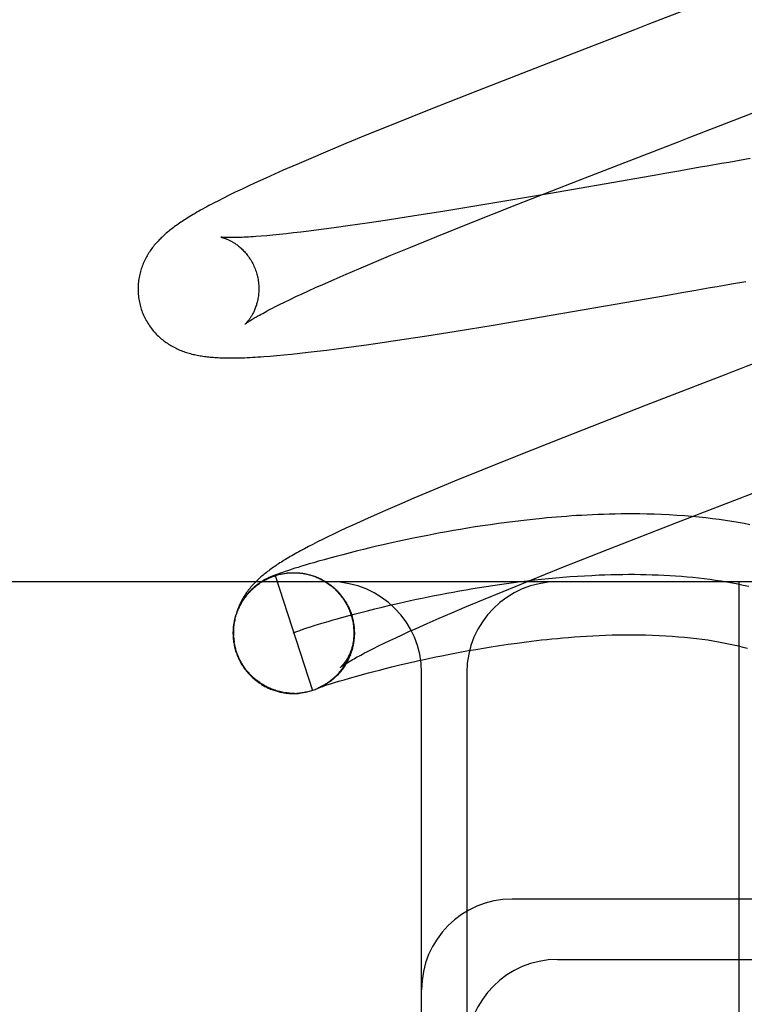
# Model space of a CAD drawing. Header units: inches. Extents: x 0 to 215, y 0 to 139.
# Tile 12 of 117: x 105.179 to 105.299, y 50.556 to 50.719. Entities that reach past the tile are written whole.
import ezdxf

# ---------------------------------------------------------------- set-up
doc = ezdxf.new("R2010")
doc.units = ezdxf.units.IN
doc.header["$LTSCALE"] = 11.804375
doc.header["$MEASUREMENT"] = 0
doc.linetypes.add('HIDDEN', pattern=[0.2, 0.1, -0.1])
doc.layers.add('DEFAULT_2', color=8, linetype='HIDDEN')

msp = doc.modelspace()

# ---------------------------------------------------------------- linework, layer by layer
at = {"layer": 'DEFAULT_2', "color": 8, "linetype": 'HIDDEN'}
for p, q in [((105.29834, 50.72415), (105.28262, 50.71806)), ((105.27041, 50.71334), (105.25444, 50.70712)), ((105.25444, 50.70712), (105.24642, 50.70395)), ((105.24642, 50.70395), (105.24069, 50.70165)), ((105.28975, 50.69948), (105.29986, 50.70339)), ((105.24069, 50.70165), (105.23613, 50.6998)), ((105.23613, 50.6998), (105.23263, 50.69836)), ((105.22927, 50.69696), (105.22685, 50.69593)), ((105.23263, 50.69836), (105.22927, 50.69696)), ((105.22685, 50.69593), (105.22451, 50.69493)), ((105.29955, 50.6959), (105.296, 50.69527)), ((105.22226, 50.69395), (105.22082, 50.69331)), ((105.22451, 50.69493), (105.22226, 50.69395)), ((105.28892, 50.69404), (105.28775, 50.69383)), ((105.21801, 50.69204), (105.21668, 50.69142)), ((105.2194, 50.69267), (105.21801, 50.69204)), ((105.22082, 50.69331), (105.2194, 50.69267)), ((105.26091, 50.68827), (105.27226, 50.69271)), ((105.28078, 50.69261), (105.26619, 50.69008)), ((105.28425, 50.69322), (105.28078, 50.69261)), ((105.21545, 50.69085), (105.21434, 50.69031)), ((105.21668, 50.69142), (105.21545, 50.69085)), ((105.21153, 50.68892), (105.21073, 50.6885)), ((105.21239, 50.68935), (105.21153, 50.68892)), ((105.21332, 50.68982), (105.21239, 50.68935)), ((105.21434, 50.69031), (105.21332, 50.68982)), ((105.26619, 50.69008), (105.25563, 50.68829)), ((105.24868, 50.68715), (105.24398, 50.6864)), ((105.25563, 50.68829), (105.24868, 50.68715)), ((105.25315, 50.68521), (105.26091, 50.68827)), ((105.23953, 50.68571), (105.23616, 50.68521)), ((105.24398, 50.6864), (105.23953, 50.68571)), ((105.22649, 50.68389), (105.2252, 50.68373)), ((105.22854, 50.68415), (105.22649, 50.68389)), ((105.2307, 50.68443), (105.22854, 50.68415)), ((105.23297, 50.68475), (105.2307, 50.68443)), ((105.23616, 50.68521), (105.23297, 50.68475)), ((105.24767, 50.68301), (105.25315, 50.68521)), ((105.21956, 50.68313), (105.21861, 50.68305)), ((105.22057, 50.68323), (105.21956, 50.68313)), ((105.22164, 50.68333), (105.22057, 50.68323)), ((105.22277, 50.68345), (105.22164, 50.68333)), ((105.22395, 50.68359), (105.22277, 50.68345)), ((105.2252, 50.68373), (105.22395, 50.68359)), ((105.24336, 50.68125), (105.24767, 50.68301)), ((105.24009, 50.67991), (105.24336, 50.68125)), ((105.23698, 50.67861), (105.24009, 50.67991)), ((105.23267, 50.67677), (105.23477, 50.67767)), ((105.23477, 50.67767), (105.23698, 50.67861)), ((105.2288, 50.67507), (105.23068, 50.6759)), ((105.23068, 50.6759), (105.23267, 50.67677)), ((105.22647, 50.67402), (105.22761, 50.67454)), ((105.22761, 50.67454), (105.2288, 50.67507)), ((105.28822, 50.67371), (105.29057, 50.67412)), ((105.29646, 50.67515), (105.29882, 50.67556)), ((105.2225, 50.67215), (105.22341, 50.67259)), ((105.22341, 50.67259), (105.22437, 50.67305)), ((105.22437, 50.67305), (105.2254, 50.67352)), ((105.2254, 50.67352), (105.22647, 50.67402)), ((105.26662, 50.66996), (105.28589, 50.6733)), ((105.28589, 50.6733), (105.28822, 50.67371)), ((105.22086, 50.67133), (105.22165, 50.67173)), ((105.22165, 50.67173), (105.2225, 50.67215)), ((105.25701, 50.66834), (105.26662, 50.66996)), ((105.25091, 50.66735), (105.25701, 50.66834)), ((105.23867, 50.66546), (105.24228, 50.666)), ((105.24228, 50.666), (105.24604, 50.66657)), ((105.24604, 50.66657), (105.25091, 50.66735)), ((105.22947, 50.6642), (105.23107, 50.6644)), ((105.23107, 50.6644), (105.23353, 50.66473)), ((105.23353, 50.66473), (105.23606, 50.66508)), ((105.23606, 50.66508), (105.23867, 50.66546)), ((105.2201, 50.6632), (105.22121, 50.6633)), ((105.22121, 50.6633), (105.22239, 50.66341)), ((105.22239, 50.66341), (105.22365, 50.66353)), ((105.22365, 50.66353), (105.22499, 50.66367)), ((105.22499, 50.66367), (105.22641, 50.66383)), ((105.22641, 50.66383), (105.22791, 50.66401)), ((105.22791, 50.66401), (105.22947, 50.6642)), ((105.28235, 50.65506), (105.26869, 50.64972)), ((105.26869, 50.64972), (105.26077, 50.64658)), ((105.26077, 50.64658), (105.25512, 50.64431)), ((105.25512, 50.64431), (105.25063, 50.64248)), ((105.25063, 50.64248), (105.24719, 50.64106)), ((105.24719, 50.64106), (105.2439, 50.63968)), ((105.24152, 50.63866), (105.23921, 50.63766)), ((105.2439, 50.63968), (105.24152, 50.63866)), ((105.23773, 50.63701), (105.23633, 50.63639)), ((105.23921, 50.63766), (105.23773, 50.63701)), ((105.23379, 50.63524), (105.23265, 50.63471)), ((105.23502, 50.6358), (105.23379, 50.63524)), ((105.23633, 50.63639), (105.23502, 50.6358)), ((105.25527, 50.63511), (105.25401, 50.63492)), ((105.25656, 50.6353), (105.25527, 50.63511)), ((105.25789, 50.63549), (105.25656, 50.6353)), ((105.25926, 50.63567), (105.25789, 50.63549)), ((105.26067, 50.63585), (105.25926, 50.63567)), ((105.26211, 50.63602), (105.26067, 50.63585)), ((105.2636, 50.63618), (105.26211, 50.63602)), ((105.27609, 50.63124), (105.28739, 50.63566)), ((105.23057, 50.63373), (105.22964, 50.63328)), ((105.23158, 50.63421), (105.23057, 50.63373)), ((105.23265, 50.63471), (105.23158, 50.63421)), ((105.24524, 50.63335), (105.24383, 50.63307)), ((105.24621, 50.63354), (105.24524, 50.63335)), ((105.24722, 50.63374), (105.24621, 50.63354)), ((105.24827, 50.63393), (105.24722, 50.63374)), ((105.24934, 50.63413), (105.24827, 50.63393)), ((105.25046, 50.63433), (105.24934, 50.63413)), ((105.2516, 50.63453), (105.25046, 50.63433)), ((105.25279, 50.63472), (105.2516, 50.63453)), ((105.25401, 50.63492), (105.25279, 50.63472)), ((105.22717, 50.63205), (105.22645, 50.63167)), ((105.22794, 50.63244), (105.22717, 50.63205)), ((105.22876, 50.63285), (105.22794, 50.63244)), ((105.22964, 50.63328), (105.22876, 50.63285)), ((105.23769, 50.63172), (105.23661, 50.63146)), ((105.23881, 50.63198), (105.23769, 50.63172)), ((105.23998, 50.63224), (105.23881, 50.63198)), ((105.24121, 50.63251), (105.23998, 50.63224)), ((105.24249, 50.63279), (105.24121, 50.63251)), ((105.24383, 50.63307), (105.24249, 50.63279)), ((105.22577, 50.63131), (105.22513, 50.63097)), ((105.22645, 50.63167), (105.22577, 50.63131)), ((105.23214, 50.63034), (105.23102, 50.63004)), ((105.23332, 50.63065), (105.23214, 50.63034)), ((105.23458, 50.63096), (105.23332, 50.63065)), ((105.23557, 50.63121), (105.23458, 50.63096)), ((105.23661, 50.63146), (105.23557, 50.63121)), ((105.26839, 50.62819), (105.27609, 50.63124)), ((105.2259, 50.6286), (105.22529, 50.62841)), ((105.22658, 50.6288), (105.2259, 50.6286)), ((105.22732, 50.62901), (105.22658, 50.6288)), ((105.22813, 50.62925), (105.22732, 50.62901)), ((105.22902, 50.6295), (105.22813, 50.62925)), ((105.22999, 50.62976), (105.22902, 50.6295)), ((105.23102, 50.63004), (105.22999, 50.62976)), ((105.22052, 50.6268), (105.22043, 50.62676)), ((105.22062, 50.62684), (105.22052, 50.6268)), ((105.22072, 50.62688), (105.22062, 50.62684)), ((105.22082, 50.62692), (105.22072, 50.62688)), ((105.22092, 50.62696), (105.22082, 50.62692)), ((105.22103, 50.627), (105.22092, 50.62696)), ((105.22095, 50.62687), (105.22713, 50.60785)), ((105.2212, 50.62706), (105.22103, 50.627)), ((105.22137, 50.62713), (105.2212, 50.62706)), ((105.22155, 50.62719), (105.22137, 50.62713)), ((105.22174, 50.62726), (105.22155, 50.62719)), ((105.22201, 50.62735), (105.22174, 50.62726)), ((105.2223, 50.62745), (105.22201, 50.62735)), ((105.22261, 50.62756), (105.2223, 50.62745)), ((105.22255, 50.62725), (105.22276, 50.62728)), ((105.22295, 50.62767), (105.22261, 50.62756)), ((105.22333, 50.62779), (105.22295, 50.62767)), ((105.22329, 50.62733), (105.22335, 50.62734)), ((105.22375, 50.62793), (105.22333, 50.62779)), ((105.22335, 50.62734), (105.22358, 50.62735)), ((105.22338, 50.62734), (105.22359, 50.62735)), ((105.2235, 50.62735), (105.22358, 50.62735)), ((105.22358, 50.62735), (105.22378, 50.62736)), ((105.22366, 50.62735), (105.22375, 50.62736)), ((105.22421, 50.62808), (105.22375, 50.62793)), ((105.22379, 50.62736), (105.224, 50.62736)), ((105.22413, 50.62736), (105.22423, 50.62736)), ((105.22473, 50.62824), (105.22421, 50.62808)), ((105.22455, 50.62734), (105.22481, 50.62733)), ((105.22462, 50.62735), (105.22483, 50.62733)), ((105.22467, 50.62733), (105.22479, 50.62733)), ((105.22529, 50.62841), (105.22473, 50.62824)), ((105.2249, 50.62732), (105.22503, 50.6273)), ((105.22565, 50.62723), (105.22585, 50.6272)), ((105.22596, 50.62716), (105.22624, 50.62712)), ((105.2264, 50.62706), (105.22664, 50.62702)), ((105.22664, 50.62702), (105.22686, 50.62696)), ((105.22683, 50.62696), (105.22706, 50.6269)), ((105.22703, 50.6269), (105.22725, 50.62683)), ((105.22723, 50.62684), (105.22745, 50.62677)), ((105.26295, 50.62601), (105.26839, 50.62819)), ((105.37766, 50.62584), (104.37766, 50.62584)), ((105.22001, 50.62658), (105.21991, 50.62654)), ((105.22024, 50.62669), (105.22015, 50.62665)), ((105.22033, 50.62673), (105.22024, 50.62669)), ((105.22043, 50.62676), (105.22033, 50.62673)), ((105.22742, 50.62677), (105.22764, 50.62669)), ((105.22761, 50.6267), (105.22784, 50.62662)), ((105.22781, 50.62662), (105.22803, 50.62654)), ((105.228, 50.62654), (105.22822, 50.62645)), ((105.22818, 50.62646), (105.2284, 50.62636)), ((105.22837, 50.62637), (105.22859, 50.62627)), ((105.22856, 50.62628), (105.22877, 50.62617)), ((105.22874, 50.62618), (105.22895, 50.62608)), ((105.22892, 50.62608), (105.22913, 50.62597)), ((105.2291, 50.62598), (105.22931, 50.62586)), ((105.22927, 50.62587), (105.22948, 50.62575)), ((105.22945, 50.62576), (105.22966, 50.62564)), ((105.22962, 50.62565), (105.22983, 50.62552)), ((105.22979, 50.62553), (105.22999, 50.6254)), ((105.22996, 50.62541), (105.23016, 50.62528)), ((105.23012, 50.62529), (105.23032, 50.62515)), ((105.23028, 50.62516), (105.23048, 50.62502)), ((105.25866, 50.62426), (105.26295, 50.62601)), ((105.29766, 50.62584), (105.29766, 50.50084)), ((105.23044, 50.62503), (105.23064, 50.62488)), ((105.2306, 50.62489), (105.23079, 50.62474)), ((105.23075, 50.62476), (105.23094, 50.6246)), ((105.2309, 50.62462), (105.23109, 50.62446)), ((105.23105, 50.62447), (105.23124, 50.62431)), ((105.2312, 50.62433), (105.23138, 50.62416)), ((105.23134, 50.62418), (105.23152, 50.62401)), ((105.23148, 50.62402), (105.23165, 50.62385)), ((105.23161, 50.62387), (105.23179, 50.62369)), ((105.23175, 50.62371), (105.23191, 50.62353)), ((105.23188, 50.62355), (105.23204, 50.62337)), ((105.25542, 50.62293), (105.25866, 50.62426)), ((105.232, 50.62339), (105.23216, 50.6232)), ((105.23212, 50.62322), (105.23228, 50.62303)), ((105.23224, 50.62305), (105.2324, 50.62286)), ((105.23236, 50.62288), (105.23251, 50.62268)), ((105.23247, 50.62271), (105.23262, 50.62251)), ((105.23258, 50.62253), (105.23272, 50.62233)), ((105.23268, 50.62235), (105.23282, 50.62215)), ((105.23863, 50.62166), (105.2399, 50.62196)), ((105.25235, 50.62164), (105.25542, 50.62293)), ((105.23295, 50.62021), (105.23399, 50.62049)), ((105.23399, 50.62049), (105.23509, 50.62077)), ((105.23509, 50.62077), (105.23623, 50.62107)), ((105.23623, 50.62107), (105.23741, 50.62136)), ((105.23741, 50.62136), (105.23863, 50.62166)), ((105.24808, 50.61982), (105.25016, 50.62071)), ((105.25016, 50.62071), (105.25235, 50.62164)), ((105.22741, 50.6186), (105.22811, 50.61882)), ((105.22811, 50.61882), (105.22887, 50.61904)), ((105.22887, 50.61904), (105.22968, 50.61929)), ((105.231, 50.61967), (105.23195, 50.61993)), ((105.23195, 50.61993), (105.23295, 50.62021)), ((105.23368, 50.62004), (105.23384, 50.61938)), ((105.24425, 50.61813), (105.24611, 50.61896)), ((105.24611, 50.61896), (105.24808, 50.61982)), ((105.22567, 50.61804), (105.22619, 50.61821)), ((105.22619, 50.61821), (105.22677, 50.6184)), ((105.22677, 50.6184), (105.22741, 50.6186)), ((105.23397, 50.61848), (105.23401, 50.61817)), ((105.234, 50.61825), (105.23402, 50.61795)), ((105.23401, 50.61802), (105.23401, 50.61763)), ((105.23402, 50.61779), (105.23402, 50.61742)), ((105.2409, 50.6166), (105.24196, 50.61709)), ((105.24196, 50.61709), (105.24308, 50.6176)), ((105.24308, 50.6176), (105.24425, 50.61813)), ((105.2144, 50.61471), (105.21416, 50.61584)), ((105.23385, 50.61542), (105.23377, 50.61516)), ((105.23806, 50.61524), (105.23895, 50.61567)), ((105.23895, 50.61567), (105.2399, 50.61613)), ((105.2399, 50.61613), (105.2409, 50.6166)), ((105.25805, 50.6153), (105.25947, 50.61551)), ((105.21422, 50.61508), (105.21445, 50.61426)), ((105.21454, 50.61425), (105.2144, 50.61471)), ((105.23338, 50.61379), (105.2333, 50.6136)), ((105.23346, 50.61399), (105.23336, 50.61378)), ((105.23352, 50.61419), (105.23343, 50.61397)), ((105.23359, 50.61439), (105.2335, 50.61417)), ((105.23365, 50.6146), (105.23356, 50.61436)), ((105.23371, 50.6148), (105.23362, 50.61456)), ((105.23376, 50.61501), (105.23368, 50.61476)), ((105.23381, 50.61521), (105.23373, 50.61496)), ((105.23645, 50.61444), (105.23722, 50.61483)), ((105.23722, 50.61483), (105.23806, 50.61524)), ((105.24853, 50.61362), (105.24958, 50.61382)), ((105.24958, 50.61382), (105.25066, 50.61403)), ((105.25066, 50.61403), (105.25178, 50.61425)), ((105.25178, 50.61425), (105.25294, 50.61446)), ((105.25294, 50.61446), (105.25414, 50.61467)), ((105.25414, 50.61467), (105.25539, 50.61488)), ((105.25539, 50.61488), (105.25669, 50.61509)), ((105.25669, 50.61509), (105.25805, 50.6153)), ((105.24137, 50.61203), (105.24256, 50.61232)), ((105.24256, 50.61232), (105.24382, 50.6126)), ((105.24382, 50.6126), (105.2447, 50.6128)), ((105.2447, 50.6128), (105.2456, 50.613)), ((105.2456, 50.613), (105.24655, 50.6132)), ((105.24655, 50.6132), (105.24752, 50.61341)), ((105.24752, 50.61341), (105.24853, 50.61362)), ((105.23446, 50.61025), (105.23538, 50.6105)), ((105.23538, 50.6105), (105.2364, 50.61078)), ((105.2364, 50.61078), (105.23725, 50.61101)), ((105.23725, 50.61101), (105.23818, 50.61124)), ((105.23818, 50.61124), (105.23918, 50.6115)), ((105.23918, 50.6115), (105.24024, 50.61176)), ((105.24024, 50.61176), (105.24137, 50.61203)), ((105.24516, 50.51584), (105.24516, 50.61084)), ((105.25266, 50.61084), (105.25266, 50.51584)), ((105.22969, 50.60883), (105.2301, 50.60896)), ((105.2301, 50.60896), (105.23057, 50.60911)), ((105.23057, 50.60911), (105.2311, 50.60927)), ((105.2311, 50.60927), (105.23169, 50.60945)), ((105.23169, 50.60945), (105.23234, 50.60964)), ((105.23234, 50.60964), (105.23305, 50.60985)), ((105.23305, 50.60985), (105.23362, 50.61002)), ((105.23362, 50.61002), (105.23446, 50.61025)), ((105.2223, 50.60752), (105.22205, 50.60755)), ((105.2222, 50.60752), (105.2225, 50.60748)), ((105.22271, 50.60746), (105.2225, 50.60748)), ((105.22291, 50.60745), (105.22271, 50.60747)), ((105.22311, 50.60741), (105.22291, 50.60743)), ((105.22332, 50.60741), (105.22311, 50.60743)), ((105.22318, 50.60739), (105.2233, 50.60738)), ((105.22413, 50.60736), (105.22392, 50.60737)), ((105.22487, 50.6074), (105.22494, 50.6074)), ((105.22508, 50.60742), (105.22515, 50.60742)), ((105.22528, 50.60744), (105.22534, 50.60745)), ((105.22805, 50.60827), (105.22804, 50.60827)), ((105.22804, 50.60827), (105.22804, 50.60827)), ((105.22806, 50.60828), (105.22805, 50.60828)), ((105.22805, 50.60827), (105.22806, 50.60828)), ((105.22806, 50.60828), (105.2281, 50.60829)), ((105.22808, 50.60829), (105.22807, 50.60828)), ((105.2281, 50.60829), (105.22815, 50.60831)), ((105.22811, 50.6083), (105.2281, 50.60829)), ((105.22815, 50.60831), (105.22823, 50.60834)), ((105.22824, 50.60836), (105.22819, 50.60833)), ((105.22823, 50.60834), (105.22832, 50.60837)), ((105.2283, 50.60838), (105.22824, 50.60836)), ((105.22851, 50.60842), (105.22828, 50.60831)), ((105.22836, 50.60841), (105.2283, 50.60838)), ((105.22832, 50.60837), (105.22842, 50.60841)), ((105.22842, 50.60841), (105.2286, 50.60847)), ((105.2287, 50.60851), (105.22847, 50.6084)), ((105.2286, 50.60847), (105.2288, 50.60854)), ((105.22888, 50.60861), (105.22865, 50.60849)), ((105.2288, 50.60854), (105.22905, 50.60862)), ((105.22907, 50.60872), (105.22884, 50.60859)), ((105.22925, 50.60883), (105.22902, 50.60869)), ((105.22905, 50.60862), (105.22934, 50.60872)), ((105.22934, 50.60872), (105.22969, 50.60883)), ((105.37766, 50.57334), (105.26016, 50.57334)), ((105.26766, 50.56334), (105.37766, 50.56334))]:
    msp.add_line(p, q, dxfattribs=at)
for points in [[(105.28262, 50.71806), (105.28038, 50.7172), (105.27041, 50.71334)], [(105.27226, 50.69271), (105.28753, 50.69862), (105.28975, 50.69948)], [(105.296, 50.69527), (105.29481, 50.69507), (105.29245, 50.69465)], [(105.28775, 50.69383), (105.28542, 50.69342), (105.28425, 50.69322)], [(105.29245, 50.69465), (105.29127, 50.69445), (105.28892, 50.69404)], [(105.21073, 50.6885), (105.21035, 50.6883), (105.20998, 50.68811), (105.20962, 50.68791), (105.20927, 50.68772), (105.20893, 50.68754), (105.2086, 50.68735), (105.20828, 50.68717), (105.20798, 50.687), (105.20767, 50.68682), (105.20738, 50.68665), (105.2071, 50.68648), (105.20682, 50.68631), (105.20655, 50.68615), (105.20629, 50.68598), (105.20603, 50.68582), (105.20578, 50.68566), (105.20554, 50.6855), (105.20531, 50.68535), (105.20508, 50.68519), (105.20486, 50.68504), (105.20464, 50.68489), (105.20443, 50.68474), (105.20423, 50.68459), (105.20403, 50.68444), (105.20383, 50.68429), (105.20364, 50.68415), (105.20345, 50.684), (105.20327, 50.68385), (105.20309, 50.68369), (105.20291, 50.68354), (105.20273, 50.68339), (105.20255, 50.68323), (105.20238, 50.68307), (105.20221, 50.68291), (105.20204, 50.68275), (105.20188, 50.68258), (105.20171, 50.68242), (105.20155, 50.68225), (105.20139, 50.68207), (105.20124, 50.6819), (105.20108, 50.68172), (105.20093, 50.68154), (105.20079, 50.68136), (105.20065, 50.68117), (105.20051, 50.68099), (105.20037, 50.6808), (105.20024, 50.68061), (105.20011, 50.68041), (105.19998, 50.68022), (105.19986, 50.68002), (105.19974, 50.67981), (105.19963, 50.67961), (105.19952, 50.6794), (105.19941, 50.67919), (105.1993, 50.67897), (105.19921, 50.67876), (105.19911, 50.67854), (105.19902, 50.67832), (105.19894, 50.6781), (105.19885, 50.67787), (105.19878, 50.67764), (105.19871, 50.67741), (105.19864, 50.67718), (105.19857, 50.67694), (105.19852, 50.6767), (105.19846, 50.67646), (105.19842, 50.67622), (105.19837, 50.67597), (105.19834, 50.67572), (105.19831, 50.67547), (105.19828, 50.67522), (105.19826, 50.67497), (105.19825, 50.67471), (105.19824, 50.67446), (105.19824, 50.6742), (105.19825, 50.67394), (105.19826, 50.67369), (105.19827, 50.67343), (105.1983, 50.67317), (105.19833, 50.67291), (105.19836, 50.67265), (105.19841, 50.6724), (105.19846, 50.67214), (105.19851, 50.67189), (105.19857, 50.67163), (105.19863, 50.67142)], [(105.21861, 50.68305), (105.21773, 50.68299), (105.21731, 50.68296), (105.2169, 50.68293), (105.21651, 50.68291), (105.21614, 50.68288), (105.21579, 50.68287), (105.21545, 50.68285), (105.21513, 50.68284), (105.21483, 50.68283), (105.21454, 50.68282), (105.21428, 50.68281), (105.21402, 50.68281), (105.21379, 50.68281), (105.21357, 50.68281), (105.21337, 50.68281), (105.21319, 50.68281), (105.21302, 50.68281), (105.21286, 50.68282), (105.21272, 50.68282), (105.21259, 50.68283), (105.21248, 50.68283), (105.21237, 50.68284), (105.21228, 50.68285), (105.2122, 50.68285), (105.21214, 50.68286), (105.21208, 50.68286), (105.21203, 50.68287), (105.212, 50.68287), (105.21197, 50.68288), (105.21195, 50.68288), (105.21195, 50.68288)], [(105.21195, 50.68288), (105.21195, 50.68288), (105.21195, 50.68288), (105.21197, 50.68288), (105.21199, 50.68287), (105.21202, 50.68286), (105.21206, 50.68286), (105.2121, 50.68285), (105.21215, 50.68283), (105.2122, 50.68282), (105.21226, 50.6828), (105.21232, 50.68279), (105.21239, 50.68276), (105.21247, 50.68274), (105.21255, 50.68271), (105.21263, 50.68269), (105.21272, 50.68265), (105.21281, 50.68262), (105.2129, 50.68258), (105.213, 50.68254), (105.2131, 50.6825), (105.2132, 50.68245), (105.21331, 50.6824), (105.21341, 50.68235), (105.21352, 50.68229), (105.21364, 50.68223), (105.21375, 50.68217), (105.21387, 50.6821), (105.21399, 50.68203), (105.21412, 50.68195), (105.21424, 50.68187), (105.21437, 50.68178), (105.2145, 50.68169), (105.21463, 50.68159), (105.21476, 50.68149), (105.21489, 50.68139), (105.21503, 50.68128), (105.21516, 50.68116), (105.2153, 50.68104), (105.21544, 50.68091), (105.21557, 50.68078), (105.21571, 50.68064), (105.21585, 50.68049), (105.21598, 50.68034), (105.21612, 50.68018), (105.21625, 50.68002), (105.21638, 50.67985), (105.21651, 50.67967), (105.21664, 50.67949), (105.21676, 50.67931), (105.21688, 50.67912), (105.217, 50.67892), (105.21711, 50.67872), (105.21722, 50.67852), (105.21732, 50.67831), (105.21742, 50.6781), (105.21752, 50.67788), (105.21761, 50.67766), (105.21769, 50.67744), (105.21777, 50.67721), (105.21784, 50.67698), (105.2179, 50.67678)], [(105.2179, 50.67678), (105.21795, 50.67658), (105.21801, 50.67635), (105.21806, 50.67611), (105.2181, 50.67588), (105.21814, 50.67564), (105.21817, 50.67541), (105.21819, 50.67518), (105.21821, 50.67494), (105.21823, 50.67471), (105.21823, 50.67448), (105.21823, 50.67425), (105.21823, 50.67403), (105.21822, 50.6738), (105.2182, 50.67358), (105.21818, 50.67337), (105.21816, 50.67316), (105.21813, 50.67295), (105.21809, 50.67274), (105.21806, 50.67254), (105.21801, 50.67234), (105.21797, 50.67215), (105.21792, 50.67197), (105.21787, 50.67179), (105.21782, 50.67161), (105.21776, 50.67144), (105.2177, 50.67128), (105.21764, 50.67112), (105.21758, 50.67097), (105.21752, 50.67082), (105.21745, 50.67067), (105.21739, 50.67053), (105.21732, 50.6704), (105.21726, 50.67027), (105.21719, 50.67014), (105.21713, 50.67002), (105.21706, 50.66991), (105.21699, 50.6698), (105.21693, 50.66969), (105.21686, 50.66959), (105.2168, 50.66949), (105.21673, 50.6694), (105.21667, 50.66931), (105.21661, 50.66923), (105.21655, 50.66915), (105.21649, 50.66907), (105.21643, 50.669), (105.21637, 50.66893), (105.21632, 50.66887), (105.21627, 50.66881), (105.21622, 50.66876), (105.21618, 50.66871), (105.21613, 50.66866), (105.21609, 50.66862), (105.21606, 50.66859), (105.21603, 50.66856), (105.216, 50.66853), (105.21598, 50.66851), (105.21596, 50.6685), (105.21595, 50.66849), (105.21595, 50.66848)], [(105.29057, 50.67412), (105.29174, 50.67432), (105.29292, 50.67453), (105.2941, 50.67474), (105.29528, 50.67494), (105.29646, 50.67515)], [(105.19863, 50.67142), (105.19869, 50.67121), (105.19877, 50.67096), (105.19885, 50.67072), (105.19894, 50.67047), (105.19904, 50.67023), (105.19914, 50.66999), (105.19925, 50.66976), (105.19936, 50.66953), (105.19948, 50.6693), (105.1996, 50.66907), (105.19973, 50.66885), (105.19986, 50.66863), (105.2, 50.66841), (105.20014, 50.6682), (105.20029, 50.668), (105.20044, 50.66779), (105.20059, 50.6676), (105.20075, 50.6674), (105.20092, 50.66721), (105.20108, 50.66703), (105.20125, 50.66685), (105.20142, 50.66668), (105.2016, 50.66651), (105.20178, 50.66634), (105.20196, 50.66618), (105.20214, 50.66603), (105.20232, 50.66588), (105.20251, 50.66573), (105.2027, 50.66559), (105.20289, 50.66545), (105.20309, 50.66532), (105.20329, 50.66519), (105.20349, 50.66506), (105.20369, 50.66494), (105.2039, 50.66482), (105.2041, 50.66471), (105.20431, 50.6646), (105.20452, 50.6645), (105.20473, 50.6644), (105.20494, 50.6643), (105.20515, 50.66421), (105.20536, 50.66412), (105.20558, 50.66404), (105.2058, 50.66396), (105.20602, 50.66388), (105.20624, 50.66381), (105.20646, 50.66374), (105.20669, 50.66367), (105.20691, 50.66361), (105.20714, 50.66355), (105.20737, 50.66349), (105.20759, 50.66344), (105.20782, 50.66339), (105.20805, 50.66334), (105.20828, 50.6633), (105.20851, 50.66326), (105.20874, 50.66322), (105.20898, 50.66318), (105.20921, 50.66315), (105.20945, 50.66312), (105.20969, 50.66309), (105.20994, 50.66306), (105.21018, 50.66304), (105.21043, 50.66302), (105.21069, 50.663), (105.21095, 50.66298), (105.21122, 50.66296), (105.21149, 50.66295), (105.21177, 50.66293), (105.21206, 50.66292), (105.21236, 50.66291), (105.21266, 50.66291), (105.21298, 50.6629), (105.2133, 50.6629), (105.21363, 50.6629), (105.21398, 50.6629), (105.21434, 50.6629), (105.2147, 50.66291), (105.21508, 50.66292), (105.21547, 50.66293), (105.21588, 50.66294), (105.21629, 50.66296), (105.21672, 50.66298), (105.21716, 50.663), (105.21761, 50.66303), (105.21808, 50.66306), (105.21856, 50.66309), (105.21906, 50.66312), (105.2201, 50.6632)], [(105.21595, 50.66848), (105.21596, 50.66849), (105.21597, 50.6685), (105.21599, 50.66852), (105.21603, 50.66855), (105.21607, 50.66858), (105.21612, 50.66861), (105.21617, 50.66866), (105.21624, 50.6687), (105.21632, 50.66876), (105.21642, 50.66882), (105.21652, 50.66889), (105.21664, 50.66897), (105.21677, 50.66905), (105.21691, 50.66914), (105.21707, 50.66924), (105.21724, 50.66935), (105.21742, 50.66946), (105.21763, 50.66958), (105.21784, 50.66971), (105.21808, 50.66984), (105.21833, 50.66998), (105.21859, 50.67013), (105.21887, 50.67028), (105.21916, 50.67044), (105.21947, 50.67061), (105.21979, 50.67078), (105.22013, 50.67096), (105.22049, 50.67114), (105.22086, 50.67133)], [(105.30561, 50.66406), (105.29889, 50.66146), (105.29777, 50.66103), (105.29665, 50.66059), (105.29554, 50.66016), (105.28235, 50.65506)], [(105.28739, 50.63566), (105.30371, 50.64198), (105.30482, 50.64241), (105.30594, 50.64285), (105.31603, 50.64675)], [(105.29952, 50.63529), (105.29854, 50.63548), (105.29754, 50.63566), (105.29652, 50.63584), (105.29548, 50.636), (105.29442, 50.63615), (105.29334, 50.63629), (105.29223, 50.63642), (105.29109, 50.63655), (105.2899, 50.63666), (105.28867, 50.63676), (105.28741, 50.63685), (105.28614, 50.63692), (105.28487, 50.63698), (105.28364, 50.63703), (105.28244, 50.63706), (105.28131, 50.63708), (105.28023, 50.63709), (105.27919, 50.63709), (105.27819, 50.63708), (105.2772, 50.63706), (105.27624, 50.63704), (105.27529, 50.63701), (105.27437, 50.63698), (105.27346, 50.63694), (105.27256, 50.6369), (105.27169, 50.63685), (105.27082, 50.6368), (105.26997, 50.63674), (105.26914, 50.63668), (105.26831, 50.63662), (105.2675, 50.63656), (105.2667, 50.63649), (105.26591, 50.63641), (105.26513, 50.63634), (105.2636, 50.63618)], [(105.22513, 50.63097), (105.22483, 50.6308), (105.22453, 50.63064), (105.22424, 50.63048), (105.22396, 50.63032), (105.22369, 50.63016), (105.22343, 50.63001), (105.22317, 50.62986), (105.22292, 50.62971), (105.22267, 50.62956), (105.22243, 50.62941), (105.22219, 50.62926), (105.22196, 50.62912), (105.22173, 50.62897), (105.22151, 50.62883), (105.22129, 50.62869), (105.22108, 50.62854), (105.22087, 50.6284), (105.22066, 50.62826), (105.22046, 50.62812), (105.22026, 50.62797), (105.22006, 50.62783), (105.21987, 50.62768), (105.21967, 50.62754), (105.21948, 50.62739), (105.2193, 50.62725), (105.21911, 50.6271), (105.21893, 50.62695), (105.21875, 50.6268), (105.21858, 50.62665), (105.2184, 50.62649), (105.21823, 50.62633), (105.21806, 50.62617), (105.21789, 50.62601), (105.21772, 50.62585), (105.21756, 50.62568), (105.2174, 50.62551), (105.21724, 50.62534), (105.21708, 50.62517), (105.21693, 50.62499), (105.21678, 50.62481), (105.21663, 50.62463), (105.21649, 50.62445), (105.21635, 50.62426), (105.21621, 50.62408), (105.21608, 50.62389), (105.21595, 50.6237), (105.21582, 50.6235), (105.2157, 50.6233), (105.21558, 50.6231), (105.21546, 50.6229), (105.21535, 50.62269), (105.21524, 50.62248), (105.21514, 50.62227), (105.21504, 50.62206), (105.21494, 50.62184), (105.21485, 50.62162), (105.21476, 50.6214), (105.21468, 50.62118), (105.2146, 50.62095), (105.21453, 50.62072), (105.21446, 50.62049), (105.21439, 50.62025), (105.21433, 50.62001), (105.21428, 50.61977), (105.21423, 50.61953), (105.21418, 50.61929), (105.21414, 50.61904), (105.21411, 50.61879), (105.21408, 50.61854)], [(105.21409, 50.61837), (105.21411, 50.61857), (105.21414, 50.61878), (105.21417, 50.61898), (105.21421, 50.61918), (105.21424, 50.61939), (105.21429, 50.61959), (105.21434, 50.61979), (105.21439, 50.61999), (105.21444, 50.62018), (105.2145, 50.62038), (105.21457, 50.62058), (105.21464, 50.62077), (105.21471, 50.62097), (105.21479, 50.62116), (105.21487, 50.62135), (105.21495, 50.62154), (105.21504, 50.62172), (105.21513, 50.62191), (105.21523, 50.62209), (105.21532, 50.62227), (105.21543, 50.62245), (105.21553, 50.62263), (105.21565, 50.6228), (105.21576, 50.62297), (105.21588, 50.62314), (105.216, 50.62331), (105.21612, 50.62347), (105.21625, 50.62364), (105.21638, 50.62379), (105.21652, 50.62395), (105.21665, 50.62411), (105.21679, 50.62426), (105.21694, 50.6244), (105.21709, 50.62455), (105.21723, 50.62469), (105.21739, 50.62483), (105.21754, 50.62497), (105.2177, 50.6251), (105.21786, 50.62523), (105.21803, 50.62535), (105.21819, 50.62548), (105.21836, 50.62559), (105.21853, 50.62571), (105.21871, 50.62582), (105.21888, 50.62593), (105.21906, 50.62604), (105.21924, 50.62614), (105.21942, 50.62623), (105.21961, 50.62633), (105.2198, 50.62642), (105.21998, 50.6265), (105.22017, 50.62658), (105.22037, 50.62666), (105.22056, 50.62674), (105.22075, 50.62681), (105.22095, 50.62687)], [(105.22095, 50.62687), (105.22115, 50.62693), (105.22134, 50.62699), (105.22154, 50.62705), (105.22174, 50.6271), (105.22194, 50.62714), (105.22215, 50.62718), (105.22235, 50.62722), (105.22255, 50.62725)], [(105.2227, 50.62727), (105.22278, 50.62728), (105.22283, 50.62729)], [(105.22276, 50.62728), (105.22296, 50.62731), (105.22316, 50.62733), (105.22337, 50.62734)], [(105.22288, 50.6273), (105.22293, 50.6273), (105.22298, 50.62731)], [(105.2231, 50.62732), (105.22316, 50.62732), (105.22322, 50.62733)], [(105.22375, 50.62736), (105.22399, 50.62736), (105.22419, 50.62736), (105.2244, 50.62736), (105.22461, 50.62735)], [(105.22384, 50.62736), (105.22393, 50.62736), (105.22403, 50.62736)], [(105.22434, 50.62735), (105.22444, 50.62735), (105.22455, 50.62734)], [(105.22479, 50.62733), (105.22502, 50.62732), (105.22522, 50.62729), (105.22543, 50.62727), (105.22563, 50.62724), (105.22583, 50.6272)], [(105.22515, 50.62729), (105.22528, 50.62727), (105.22541, 50.62726)], [(105.22554, 50.62723), (105.22568, 50.62721), (105.22582, 50.62719)], [(105.22583, 50.6272), (105.22606, 50.62716), (105.22626, 50.62711)], [(105.2261, 50.62713), (105.22625, 50.6271), (105.2264, 50.62706)], [(105.22624, 50.62712), (105.22646, 50.62707), (105.22666, 50.62701)], [(105.22655, 50.62702), (105.2267, 50.62698), (105.22686, 50.62693), (105.22701, 50.62688), (105.22717, 50.62683), (105.22734, 50.62677), (105.2275, 50.62671), (105.22767, 50.62665), (105.22784, 50.62658), (105.22802, 50.6265), (105.22819, 50.62642), (105.22837, 50.62633), (105.22856, 50.62624), (105.22874, 50.62614), (105.22893, 50.62604), (105.22912, 50.62593), (105.2293, 50.62581), (105.22949, 50.62569), (105.22967, 50.62557), (105.22984, 50.62545), (105.23002, 50.62532), (105.23019, 50.62519), (105.23035, 50.62505), (105.23052, 50.62491), (105.23068, 50.62477), (105.23084, 50.62462), (105.23099, 50.62447), (105.23115, 50.62431), (105.23129, 50.62415), (105.23144, 50.62399), (105.23158, 50.62383), (105.23172, 50.62366), (105.23186, 50.62349), (105.23199, 50.62332), (105.23211, 50.62314), (105.23224, 50.62297), (105.23236, 50.62279), (105.23247, 50.6226), (105.23258, 50.62242), (105.23269, 50.62223), (105.23279, 50.62204), (105.23289, 50.62184), (105.23299, 50.62165), (105.23308, 50.62145), (105.23317, 50.62125), (105.23325, 50.62105), (105.23333, 50.62085), (105.2334, 50.62064), (105.23346, 50.62047)], [(105.2399, 50.62196), (105.24146, 50.62232), (105.24239, 50.62253), (105.24334, 50.62274), (105.2443, 50.62295), (105.24528, 50.62316), (105.24628, 50.62336), (105.24729, 50.62356), (105.24831, 50.62377), (105.24935, 50.62396), (105.2504, 50.62416), (105.25147, 50.62435), (105.25254, 50.62454), (105.25363, 50.62473), (105.25473, 50.62491), (105.25584, 50.62508), (105.25696, 50.62525), (105.25808, 50.62542), (105.25922, 50.62558), (105.26037, 50.62573), (105.26152, 50.62588), (105.26268, 50.62602), (105.26384, 50.62615), (105.26502, 50.62628), (105.26619, 50.6264), (105.26738, 50.62651), (105.26856, 50.62661), (105.26975, 50.6267), (105.27095, 50.62679), (105.27214, 50.62686), (105.27334, 50.62692), (105.27454, 50.62698)], [(105.27454, 50.62698), (105.27552, 50.62702), (105.2765, 50.62705), (105.27748, 50.62707), (105.27846, 50.62708), (105.27943, 50.62709), (105.28041, 50.62709), (105.28139, 50.62708), (105.28236, 50.62706), (105.28334, 50.62703), (105.28431, 50.627), (105.28528, 50.62696), (105.28624, 50.6269), (105.2872, 50.62684), (105.28816, 50.62677), (105.28912, 50.62669), (105.29007, 50.6266), (105.29102, 50.6265), (105.29196, 50.62639), (105.2929, 50.62626), (105.29383, 50.62613), (105.29476, 50.62599), (105.29568, 50.62584), (105.2966, 50.62567), (105.29751, 50.6255), (105.29841, 50.62531), (105.29931, 50.62511)], [(105.21991, 50.62654), (105.21986, 50.62652), (105.21981, 50.62649), (105.21976, 50.62647), (105.2197, 50.62644), (105.21965, 50.62641), (105.21959, 50.62639), (105.21954, 50.62636), (105.21948, 50.62633), (105.21943, 50.6263), (105.21937, 50.62627), (105.21931, 50.62624), (105.21925, 50.62621), (105.2192, 50.62618), (105.21914, 50.62615), (105.21908, 50.62611), (105.21902, 50.62608), (105.21896, 50.62604), (105.21889, 50.62601), (105.21883, 50.62597), (105.21876, 50.62593), (105.2187, 50.62589), (105.21863, 50.62584), (105.21855, 50.6258), (105.21848, 50.62575), (105.2184, 50.6257), (105.21832, 50.62564), (105.21824, 50.62558), (105.21815, 50.62552), (105.21806, 50.62546), (105.21797, 50.62539), (105.21787, 50.62532), (105.21778, 50.62524), (105.21768, 50.62516), (105.21758, 50.62508), (105.21748, 50.625), (105.21738, 50.62491), (105.21727, 50.62481), (105.21716, 50.62472), (105.21706, 50.62462), (105.21695, 50.62451), (105.21684, 50.6244), (105.21673, 50.62429), (105.21662, 50.62417), (105.2165, 50.62405), (105.21639, 50.62392), (105.21628, 50.62379), (105.21617, 50.62365), (105.21606, 50.62351), (105.21594, 50.62336), (105.21583, 50.62321), (105.21572, 50.62305), (105.21561, 50.62288), (105.21549, 50.6227), (105.21538, 50.62252), (105.21527, 50.62233), (105.21516, 50.62214), (105.21506, 50.62194), (105.21496, 50.62174), (105.21486, 50.62155), (105.21478, 50.62134), (105.21469, 50.62114), (105.21461, 50.62094), (105.21453, 50.62073), (105.21446, 50.62052), (105.2144, 50.62031), (105.21433, 50.6201), (105.21427, 50.61989), (105.21422, 50.61967), (105.21417, 50.61946), (105.21413, 50.61924), (105.21409, 50.61903), (105.21406, 50.61881), (105.21403, 50.61859), (105.214, 50.61837), (105.21398, 50.61815), (105.21397, 50.61793), (105.21396, 50.61771), (105.21395, 50.61749), (105.21395, 50.61727), (105.21396, 50.61704), (105.21397, 50.61682), (105.21398, 50.6166), (105.214, 50.61638), (105.21402, 50.61616), (105.21405, 50.61594), (105.21409, 50.61573), (105.21413, 50.61551), (105.21417, 50.61529), (105.21422, 50.61508)], [(105.22015, 50.62665), (105.2201, 50.62663), (105.22001, 50.62658)], [(105.23279, 50.62217), (105.23292, 50.62197), (105.23301, 50.62178), (105.2331, 50.62159), (105.23319, 50.62141), (105.23327, 50.62122), (105.23335, 50.62102), (105.23342, 50.62083), (105.23349, 50.62064), (105.23356, 50.62044), (105.23362, 50.62024), (105.23368, 50.62004)], [(105.23288, 50.62199), (105.23298, 50.62181), (105.23307, 50.62162), (105.23315, 50.62143), (105.23323, 50.62124), (105.23331, 50.62105), (105.23339, 50.62086), (105.23346, 50.62067), (105.23352, 50.62047)], [(105.23346, 50.62047), (105.23351, 50.6203), (105.23358, 50.62009), (105.23363, 50.61987), (105.23369, 50.61966), (105.23373, 50.61944), (105.23378, 50.61923), (105.23382, 50.61901), (105.23385, 50.61879), (105.23388, 50.61857), (105.2339, 50.61835), (105.23392, 50.61813), (105.23394, 50.61791), (105.23395, 50.61769), (105.23395, 50.61747), (105.23395, 50.61725), (105.23395, 50.61703), (105.23394, 50.61681), (105.23392, 50.61659), (105.2339, 50.61637), (105.23388, 50.61615), (105.23385, 50.61593), (105.23381, 50.61571), (105.23377, 50.6155), (105.23373, 50.61528), (105.23368, 50.61506), (105.23363, 50.61485), (105.23357, 50.61464), (105.23351, 50.61443), (105.23344, 50.61422), (105.23337, 50.61401), (105.23329, 50.6138), (105.23321, 50.6136), (105.23313, 50.61339), (105.23304, 50.61319), (105.23294, 50.613), (105.23285, 50.6128), (105.23275, 50.61261), (105.23265, 50.61243), (105.23254, 50.61225), (105.23244, 50.61208), (105.23233, 50.61192), (105.23223, 50.61176), (105.23212, 50.61161), (105.23202, 50.61146), (105.23191, 50.61132), (105.23181, 50.61118), (105.2317, 50.61105), (105.2316, 50.61093), (105.23149, 50.6108), (105.23139, 50.61068), (105.23128, 50.61057), (105.23118, 50.61046), (105.23107, 50.61035), (105.23097, 50.61025), (105.23087, 50.61015), (105.23077, 50.61006), (105.23067, 50.60997), (105.23057, 50.60988), (105.23047, 50.60979), (105.23038, 50.60971), (105.23028, 50.60964), (105.23019, 50.60956), (105.2301, 50.60949), (105.23001, 50.60942), (105.22993, 50.60936), (105.22984, 50.6093), (105.22976, 50.60924), (105.22968, 50.60918), (105.2296, 50.60913), (105.22953, 50.60908), (105.22946, 50.60903), (105.22939, 50.60899), (105.22933, 50.60895), (105.22926, 50.60891), (105.2292, 50.60887), (105.22915, 50.60883), (105.22909, 50.6088), (105.22904, 50.60877), (105.22899, 50.60874), (105.22894, 50.60871), (105.22889, 50.60868), (105.22884, 50.60866), (105.22879, 50.60863), (105.22875, 50.60861), (105.2287, 50.60859), (105.22866, 50.60856), (105.22862, 50.60854), (105.22858, 50.60852), (105.22854, 50.6085), (105.2285, 50.60848), (105.22846, 50.60846), (105.22843, 50.60844), (105.22839, 50.60843), (105.22836, 50.60841)], [(105.23352, 50.62047), (105.23358, 50.62027), (105.23364, 50.62007), (105.2337, 50.61988), (105.23375, 50.61967), (105.23379, 50.61947), (105.23383, 50.61927), (105.23387, 50.61907), (105.2339, 50.61886), (105.23393, 50.61866)], [(105.22968, 50.61929), (105.23055, 50.61954), (105.231, 50.61967)], [(105.23384, 50.61938), (105.23387, 50.61919), (105.23391, 50.61895), (105.23395, 50.61872), (105.23396, 50.61845)], [(105.23387, 50.61922), (105.23391, 50.61901), (105.23394, 50.6188), (105.23397, 50.61859), (105.23399, 50.61838)], [(105.21406, 50.61829), (105.21405, 50.61804), (105.21404, 50.61778), (105.21403, 50.61753), (105.21403, 50.61727), (105.21405, 50.61693)], [(105.21404, 50.61713), (105.21404, 50.61734), (105.21404, 50.61755), (105.21405, 50.61775), (105.21406, 50.61796), (105.21407, 50.61816), (105.21408, 50.61854)], [(105.21415, 50.61591), (105.21412, 50.61611), (105.2141, 50.61631), (105.21408, 50.61652), (105.21406, 50.61672), (105.21404, 50.61702)], [(105.22404, 50.61736), (105.224, 50.61736), (105.22397, 50.61736), (105.22395, 50.61736), (105.22395, 50.61737), (105.22396, 50.61739), (105.22399, 50.6174), (105.22403, 50.61742), (105.22409, 50.61745), (105.22417, 50.61749), (105.22426, 50.61753), (105.22438, 50.61758), (105.22451, 50.61763), (105.22466, 50.61768), (105.22483, 50.61775), (105.22502, 50.61781), (105.22522, 50.61788), (105.22544, 50.61796), (105.22567, 50.61804)], [(105.23402, 50.61756), (105.23402, 50.61733), (105.23401, 50.6171), (105.234, 50.61688), (105.23398, 50.61666), (105.23396, 50.61645), (105.23393, 50.61624), (105.2339, 50.61603), (105.23386, 50.61583), (105.23382, 50.61563), (105.23378, 50.61544), (105.23373, 50.61526), (105.23368, 50.61507), (105.23363, 50.6149), (105.23357, 50.61472), (105.23352, 50.61456), (105.23346, 50.6144), (105.2334, 50.61424), (105.23334, 50.61409), (105.23327, 50.61394), (105.23321, 50.6138), (105.23314, 50.61367), (105.23308, 50.61354), (105.23301, 50.61341), (105.23295, 50.61329), (105.23288, 50.61317), (105.23281, 50.61306), (105.23275, 50.61295), (105.23268, 50.61284), (105.23262, 50.61275), (105.23255, 50.61265), (105.23249, 50.61256), (105.23243, 50.61247), (105.23237, 50.61239), (105.23231, 50.61231), (105.23225, 50.61224), (105.23219, 50.61217), (105.23214, 50.61211), (105.23208, 50.61205), (105.23203, 50.61199), (105.23199, 50.61194), (105.23194, 50.61189), (105.2319, 50.61185), (105.23187, 50.61181), (105.23183, 50.61178), (105.2318, 50.61175), (105.23178, 50.61173), (105.23176, 50.61171), (105.23175, 50.6117), (105.23174, 50.61169), (105.23174, 50.61169)], [(105.23402, 50.61742), (105.23402, 50.61721), (105.23401, 50.61701), (105.234, 50.6168), (105.23399, 50.61659), (105.23397, 50.61639), (105.23395, 50.61618), (105.23392, 50.61598), (105.23389, 50.61577), (105.23386, 50.61557), (105.23382, 50.61536)], [(105.23402, 50.61795), (105.23403, 50.61774), (105.23404, 50.61753), (105.23404, 50.61732), (105.23404, 50.61711), (105.23403, 50.61689), (105.23402, 50.61668), (105.234, 50.61647), (105.23398, 50.61626), (105.23395, 50.61605), (105.23392, 50.61584), (105.23389, 50.61563), (105.23385, 50.61542)], [(105.23396, 50.61845), (105.23398, 50.61825), (105.23399, 50.61804), (105.23401, 50.61783)], [(105.25947, 50.61551), (105.26097, 50.61572), (105.26174, 50.61583), (105.26253, 50.61593), (105.26334, 50.61603), (105.26416, 50.61612), (105.265, 50.61622), (105.26587, 50.61631), (105.26675, 50.6164), (105.26764, 50.61649), (105.26856, 50.61657), (105.26951, 50.61665), (105.27047, 50.61673), (105.27145, 50.6168), (105.27246, 50.61686), (105.27349, 50.61692), (105.27454, 50.61697), (105.27561, 50.61701), (105.27669, 50.61705), (105.27779, 50.61707), (105.2789, 50.61709), (105.28001, 50.61709), (105.28113, 50.61708), (105.28225, 50.61706), (105.28337, 50.61703), (105.28448, 50.61698), (105.28557, 50.61693), (105.28665, 50.61686), (105.2877, 50.61677), (105.28871, 50.61668), (105.2897, 50.61658), (105.29067, 50.61647), (105.29161, 50.61635), (105.29253, 50.61622), (105.29342, 50.61608), (105.2943, 50.61593), (105.29516, 50.61577), (105.29599, 50.6156), (105.29681, 50.61542), (105.2976, 50.61524), (105.29836, 50.61505), (105.2991, 50.61485)], [(105.21406, 50.61676), (105.21408, 50.6165), (105.2141, 50.61624), (105.21414, 50.61599), (105.21416, 50.61584)], [(105.21445, 50.61426), (105.21451, 50.61409), (105.21458, 50.61388), (105.21466, 50.61368), (105.21474, 50.61347), (105.21483, 50.61327), (105.21492, 50.61307), (105.21502, 50.61288), (105.21512, 50.61268), (105.21522, 50.61249), (105.21533, 50.6123), (105.21544, 50.61211), (105.21556, 50.61193), (105.21568, 50.61174), (105.21581, 50.61156), (105.21594, 50.61139), (105.21607, 50.61121), (105.21621, 50.61104), (105.21635, 50.61087), (105.21649, 50.61071), (105.21664, 50.61055), (105.21679, 50.61039), (105.21695, 50.61023), (105.2171, 50.61008), (105.21726, 50.60993), (105.21743, 50.60979), (105.2176, 50.60965), (105.21777, 50.60951), (105.21794, 50.60938), (105.21812, 50.60925), (105.21829, 50.60912), (105.21848, 50.609), (105.21866, 50.60888), (105.21885, 50.60877), (105.21904, 50.60866), (105.21923, 50.60855), (105.21942, 50.60845), (105.21961, 50.60836), (105.2198, 50.60827), (105.21999, 50.60818), (105.22018, 50.6081), (105.22037, 50.60803), (105.22055, 50.60796), (105.22073, 50.6079), (105.22091, 50.60784), (105.22108, 50.60779), (105.22125, 50.60774), (105.22141, 50.60769), (105.22158, 50.60765), (105.22174, 50.60761), (105.22189, 50.60758), (105.22205, 50.60755)], [(105.21569, 50.6119), (105.21561, 50.61202), (105.21554, 50.61213), (105.21546, 50.61226), (105.21538, 50.61239), (105.21531, 50.61252), (105.21523, 50.61266), (105.21515, 50.61281), (105.21508, 50.61296), (105.215, 50.61311), (105.21493, 50.61327), (105.21486, 50.61343), (105.21479, 50.61359), (105.21472, 50.61375), (105.21466, 50.61392), (105.2146, 50.61408), (105.21454, 50.61425)], [(105.23174, 50.61169), (105.23174, 50.6117), (105.23175, 50.61171), (105.23177, 50.61172), (105.2318, 50.61174), (105.23184, 50.61177), (105.23188, 50.6118), (105.23193, 50.61184), (105.232, 50.61189), (105.23207, 50.61194), (105.23216, 50.612), (105.23226, 50.61207), (105.23237, 50.61214), (105.23249, 50.61222), (105.23263, 50.61231), (105.23277, 50.6124), (105.23294, 50.6125), (105.23312, 50.61261), (105.23331, 50.61273), (105.23352, 50.61285), (105.23375, 50.61298), (105.23399, 50.61312), (105.23424, 50.61326), (105.23451, 50.61341), (105.23479, 50.61356), (105.2351, 50.61373), (105.23541, 50.6139), (105.23574, 50.61407), (105.23609, 50.61425), (105.23645, 50.61444)], [(105.23328, 50.61359), (105.2332, 50.6134), (105.23312, 50.61321), (105.23303, 50.61302), (105.23294, 50.61283), (105.23284, 50.61265), (105.23274, 50.61247), (105.23264, 50.61229), (105.23253, 50.61211), (105.23242, 50.61194), (105.23231, 50.61176), (105.23219, 50.61159), (105.23207, 50.61143), (105.23195, 50.61126), (105.23182, 50.6111), (105.23169, 50.61094), (105.23156, 50.61078), (105.23142, 50.61063), (105.23128, 50.61048), (105.23114, 50.61033), (105.23099, 50.61018), (105.23084, 50.61004), (105.23069, 50.6099), (105.23053, 50.60976), (105.23037, 50.60963), (105.23021, 50.6095), (105.23005, 50.60938), (105.22988, 50.60925), (105.22971, 50.60913), (105.22954, 50.60902), (105.22937, 50.60891), (105.22919, 50.6088)], [(105.23264, 50.61227), (105.23253, 50.61208), (105.23242, 50.61191), (105.2323, 50.61173), (105.23218, 50.61156), (105.23206, 50.61138), (105.23193, 50.61122), (105.23179, 50.61105), (105.23166, 50.61089), (105.23152, 50.61073), (105.23138, 50.61057), (105.23123, 50.61041), (105.23108, 50.61026), (105.23093, 50.61012), (105.23077, 50.60997), (105.23062, 50.60983), (105.23046, 50.60969), (105.23029, 50.60956), (105.23012, 50.60943), (105.22995, 50.6093), (105.22978, 50.60918), (105.22961, 50.60906), (105.22943, 50.60894), (105.22925, 50.60883)], [(105.22211, 50.60758), (105.22191, 50.60762), (105.22171, 50.60767), (105.22151, 50.60772), (105.22131, 50.60777), (105.22112, 50.60783), (105.22092, 50.60789), (105.22073, 50.60796), (105.22054, 50.60803), (105.22035, 50.6081), (105.22016, 50.60818), (105.21997, 50.60826), (105.21979, 50.60834), (105.21961, 50.60843), (105.21942, 50.60853), (105.21924, 50.60862), (105.21907, 50.60872), (105.21889, 50.60883), (105.21872, 50.60893), (105.21855, 50.60904), (105.21838, 50.60916), (105.21821, 50.60927), (105.21805, 50.6094), (105.21788, 50.60952), (105.21773, 50.60965), (105.21757, 50.60978), (105.21742, 50.60991), (105.21726, 50.61005), (105.21712, 50.61019), (105.21697, 50.61033), (105.21683, 50.61047), (105.21669, 50.61062), (105.21655, 50.61077), (105.21642, 50.61093), (105.21629, 50.61108), (105.21616, 50.61124), (105.21604, 50.6114), (105.21592, 50.61157), (105.2158, 50.61173), (105.21569, 50.6119)], [(105.21655, 50.61076), (105.21642, 50.61092), (105.21629, 50.61108), (105.21616, 50.61124), (105.21604, 50.6114), (105.21592, 50.61156), (105.2158, 50.61173), (105.21569, 50.6119)], [(105.2221, 50.60756), (105.2219, 50.6076), (105.2217, 50.60764), (105.22151, 50.60769), (105.22131, 50.60775), (105.22112, 50.60781), (105.22092, 50.60787), (105.22073, 50.60793), (105.22054, 50.608), (105.22035, 50.60808), (105.22016, 50.60816), (105.21997, 50.60824), (105.21979, 50.60832)], [(105.22235, 50.60749), (105.22249, 50.60747), (105.22264, 50.60745), (105.22291, 50.60743)], [(105.22278, 50.60743), (105.22291, 50.60742), (105.22305, 50.6074), (105.22331, 50.60739)], [(105.22372, 50.60737), (105.22352, 50.60738), (105.22331, 50.60739)], [(105.22343, 50.60737), (105.22355, 50.60737), (105.22366, 50.60736), (105.22392, 50.60737)], [(105.22413, 50.60738), (105.22393, 50.60738), (105.22372, 50.60739)], [(105.22378, 50.60736), (105.22389, 50.60736), (105.224, 50.60736), (105.2241, 50.60736), (105.22433, 50.60737)], [(105.2242, 50.60736), (105.22429, 50.60736), (105.22454, 50.60738)], [(105.22439, 50.60737), (105.22447, 50.60737), (105.22456, 50.60738)], [(105.22535, 50.60745), (105.22515, 50.60743), (105.22494, 50.6074), (105.22474, 50.60739), (105.22454, 50.60738)], [(105.22464, 50.60738), (105.22472, 50.60739), (105.22479, 50.60739)], [(105.22713, 50.60785), (105.22694, 50.6078), (105.22674, 50.60774), (105.22655, 50.60769), (105.22635, 50.60764), (105.22615, 50.6076), (105.22595, 50.60756), (105.22575, 50.60752), (105.22555, 50.60749), (105.22535, 50.60746), (105.22515, 50.60744), (105.22494, 50.60742)], [(105.22713, 50.60785), (105.22694, 50.60779), (105.22674, 50.60774), (105.22655, 50.60768), (105.22635, 50.60763), (105.22615, 50.60759), (105.22595, 50.60755), (105.22575, 50.60751), (105.22555, 50.60748), (105.22538, 50.60745)], [(105.22752, 50.60799), (105.22733, 50.60792), (105.22713, 50.60785)], [(105.22812, 50.60824), (105.22793, 50.60815), (105.22773, 50.60807), (105.22753, 50.60799), (105.22734, 50.60792)], [(105.22832, 50.60832), (105.2281, 50.60823), (105.22791, 50.60814)], [(105.22819, 50.60833), (105.22815, 50.60832), (105.22813, 50.60831)]]:
    msp.add_lwpolyline(points, dxfattribs=at)
for centre, start, end in [((105.23016, 50.61084), 0, 90), ((105.26766, 50.61084), 90, 180), ((105.26016, 50.55834), 90, 180), ((105.26766, 50.54834), 90, 180)]:
    msp.add_arc(centre, 0.015, start, end, dxfattribs=at)

doc.saveas('drawing.dxf')
